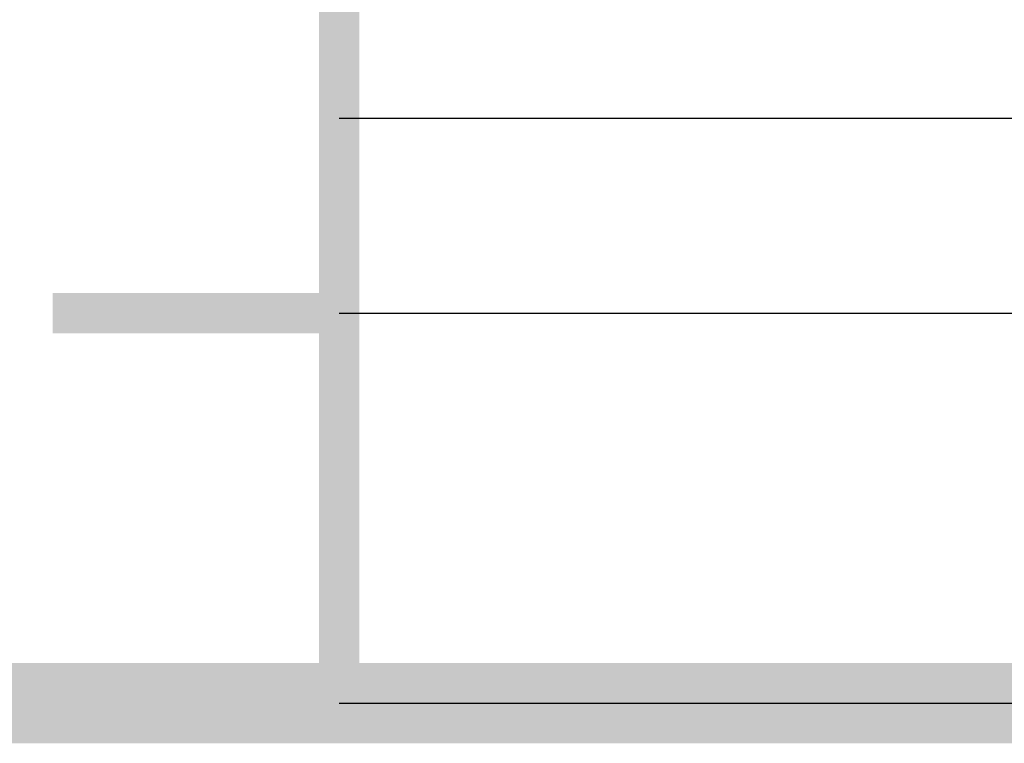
# Model space of a CAD drawing. Extents: x -2 to 113, y -136 to 16.
# Tile 56 of 256: x 59.26 to 61.78, y -125.74 to -123.89. Entities that reach past the tile are written whole.
import ezdxf

# ---------------------------------------------------------------- set-up
doc = ezdxf.new("R2010")
doc.units = 0
doc.header["$MEASUREMENT"] = 0
doc.linetypes.add('SOLID', pattern=[0])
doc.layers.get('0').update_dxf_attribs({"linetype": 'SOLID'})
for name, color, linetype in [('1', 7, 'SOLID'), ('10', 7, 'SOLID'), ('11', 7, 'SOLID'), ('12', 7, 'SOLID'), ('13', 7, 'SOLID'), ('14', 7, 'SOLID'), ('15', 7, 'SOLID'), ('16', 7, 'SOLID'), ('17', 7, 'SOLID'), ('18', 7, 'SOLID'), ('19', 7, 'SOLID'), ('2', 7, 'SOLID'), ('20', 7, 'SOLID'), ('21', 7, 'SOLID'), ('22', 7, 'SOLID'), ('23', 7, 'SOLID'), ('24', 7, 'SOLID'), ('25', 7, 'SOLID'), ('26', 7, 'SOLID'), ('27', 7, 'SOLID'), ('28', 7, 'SOLID'), ('29', 7, 'SOLID'), ('3', 7, 'SOLID'), ('30', 7, 'SOLID'), ('31', 7, 'SOLID'), ('32', 7, 'SOLID'), ('33', 7, 'SOLID'), ('34', 7, 'SOLID'), ('35', 7, 'SOLID'), ('36', 7, 'SOLID'), ('37', 7, 'SOLID'), ('38', 7, 'SOLID'), ('39', 7, 'SOLID'), ('4', 7, 'SOLID'), ('40', 7, 'SOLID'), ('41', 7, 'SOLID'), ('42', 7, 'SOLID'), ('43', 7, 'SOLID'), ('44', 7, 'SOLID'), ('45', 7, 'SOLID'), ('46', 7, 'SOLID'), ('47', 7, 'SOLID'), ('48', 7, 'SOLID'), ('49', 7, 'SOLID'), ('5', 7, 'SOLID'), ('50', 7, 'SOLID'), ('51', 7, 'SOLID'), ('52', 7, 'SOLID'), ('53', 7, 'SOLID'), ('54', 7, 'SOLID'), ('55', 7, 'SOLID'), ('56', 7, 'SOLID'), ('57', 7, 'SOLID'), ('58', 7, 'SOLID'), ('59', 7, 'SOLID'), ('6', 7, 'SOLID'), ('60', 7, 'SOLID'), ('61', 7, 'SOLID'), ('62', 7, 'SOLID'), ('63', 7, 'SOLID'), ('64', 7, 'SOLID'), ('65', 7, 'SOLID'), ('66', 7, 'SOLID'), ('67', 7, 'SOLID'), ('68', 7, 'SOLID'), ('7', 7, 'SOLID'), ('8', 7, 'SOLID'), ('9', 7, 'SOLID')]:
    doc.layers.add(name, color=color, linetype=linetype)

msp = doc.modelspace()

# ---------------------------------------------------------------- linework, layer by layer
at = {"color": 7, "linetype": 'SOLID'}
for points, const_width in [([(-0.2175, -125.6385), (111.5472, -125.6385), (111.5472, 10.2438), (-0.2175, 10.2438), (-0.2175, -125.6385)], 0.2059), ([(60.0766, -13.1385), (60.0766, -125.6385)], 0.1029), ([(60.0766, -124.6385), (59.3413, -124.6385)], 0.1029), ([(60.0766, -125.6385), (59.3413, -125.6385)], 0.1029)]:
    msp.add_lwpolyline(points, dxfattribs=dict(at, const_width=const_width))
at = {"layer": '1', "color": 7, "linetype": 'SOLID'}
for points, const_width in [([(-0.2175, -125.6385), (111.5472, -125.6385), (111.5472, 10.2438), (-0.2175, 10.2438), (-0.2175, -125.6385)], 0.2059), ([(60.0766, -13.1385), (60.0766, -125.6385)], 0.1029), ([(60.0766, -124.6385), (59.3413, -124.6385)], 0.1029), ([(60.0766, -125.6385), (59.3413, -125.6385)], 0.1029)]:
    msp.add_lwpolyline(points, dxfattribs=dict(at, const_width=const_width))
at = {"layer": '10', "color": 7, "linetype": 'SOLID'}
for points, const_width in [([(-0.2175, -125.6385), (111.5472, -125.6385), (111.5472, 10.2438), (-0.2175, 10.2438), (-0.2175, -125.6385)], 0.2059), ([(60.0766, -13.1385), (60.0766, -125.6385)], 0.1029), ([(60.0766, -124.6385), (59.3413, -124.6385)], 0.1029), ([(60.0766, -125.6385), (59.3413, -125.6385)], 0.1029)]:
    msp.add_lwpolyline(points, dxfattribs=dict(at, const_width=const_width))
msp.add_lwpolyline([(60.0766, -125.6385), (82.1354, -125.6385)], dxfattribs=at)
at = {"layer": '11', "color": 7, "linetype": 'SOLID'}
for points, const_width in [([(-0.2175, -125.6385), (111.5472, -125.6385), (111.5472, 10.2438), (-0.2175, 10.2438), (-0.2175, -125.6385)], 0.2059), ([(60.0766, -13.1385), (60.0766, -125.6385)], 0.1029), ([(60.0766, -124.6385), (59.3413, -124.6385)], 0.1029), ([(60.0766, -125.6385), (59.3413, -125.6385)], 0.1029)]:
    msp.add_lwpolyline(points, dxfattribs=dict(at, const_width=const_width))
at = {"layer": '12', "color": 7, "linetype": 'SOLID'}
for points, const_width in [([(-0.2175, -125.6385), (111.5472, -125.6385), (111.5472, 10.2438), (-0.2175, 10.2438), (-0.2175, -125.6385)], 0.2059), ([(60.0766, -13.1385), (60.0766, -125.6385)], 0.1029), ([(60.0766, -124.6385), (59.3413, -124.6385)], 0.1029), ([(60.0766, -125.6385), (59.3413, -125.6385)], 0.1029)]:
    msp.add_lwpolyline(points, dxfattribs=dict(at, const_width=const_width))
for points in [[(60.0766, -124.1385), (82.1354, -124.1385)], [(60.0766, -125.6385), (82.1354, -125.6385)]]:
    msp.add_lwpolyline(points, dxfattribs=at)
at = {"layer": '13', "color": 7, "linetype": 'SOLID'}
for points, const_width in [([(-0.2175, -125.6385), (111.5472, -125.6385), (111.5472, 10.2438), (-0.2175, 10.2438), (-0.2175, -125.6385)], 0.2059), ([(60.0766, -13.1385), (60.0766, -125.6385)], 0.1029), ([(60.0766, -124.6385), (59.3413, -124.6385)], 0.1029), ([(60.0766, -125.6385), (59.3413, -125.6385)], 0.1029)]:
    msp.add_lwpolyline(points, dxfattribs=dict(at, const_width=const_width))
at = {"layer": '14', "color": 7, "linetype": 'SOLID'}
for points, const_width in [([(-0.2175, -125.6385), (111.5472, -125.6385), (111.5472, 10.2438), (-0.2175, 10.2438), (-0.2175, -125.6385)], 0.2059), ([(60.0766, -13.1385), (60.0766, -125.6385)], 0.1029), ([(60.0766, -124.6385), (59.3413, -124.6385)], 0.1029), ([(60.0766, -125.6385), (59.3413, -125.6385)], 0.1029)]:
    msp.add_lwpolyline(points, dxfattribs=dict(at, const_width=const_width))
for points in [[(60.0766, -124.1385), (82.1354, -124.1385)], [(60.0766, -125.6385), (82.1354, -125.6385)]]:
    msp.add_lwpolyline(points, dxfattribs=at)
at = {"layer": '15', "color": 7, "linetype": 'SOLID'}
for points, const_width in [([(-0.2175, -125.6385), (111.5472, -125.6385), (111.5472, 10.2438), (-0.2175, 10.2438), (-0.2175, -125.6385)], 0.2059), ([(60.0766, -13.1385), (60.0766, -125.6385)], 0.1029), ([(60.0766, -124.6385), (59.3413, -124.6385)], 0.1029), ([(60.0766, -125.6385), (59.3413, -125.6385)], 0.1029)]:
    msp.add_lwpolyline(points, dxfattribs=dict(at, const_width=const_width))
at = {"layer": '16', "color": 7, "linetype": 'SOLID'}
for points, const_width in [([(-0.2175, -125.6385), (111.5472, -125.6385), (111.5472, 10.2438), (-0.2175, 10.2438), (-0.2175, -125.6385)], 0.2059), ([(60.0766, -13.1385), (60.0766, -125.6385)], 0.1029), ([(60.0766, -124.6385), (59.3413, -124.6385)], 0.1029), ([(60.0766, -125.6385), (59.3413, -125.6385)], 0.1029)]:
    msp.add_lwpolyline(points, dxfattribs=dict(at, const_width=const_width))
msp.add_lwpolyline([(60.0766, -124.1385), (82.1354, -124.1385)], dxfattribs=at)
at = {"layer": '17', "color": 7, "linetype": 'SOLID'}
for points, const_width in [([(-0.2175, -125.6385), (111.5472, -125.6385), (111.5472, 10.2438), (-0.2175, 10.2438), (-0.2175, -125.6385)], 0.2059), ([(60.0766, -13.1385), (60.0766, -125.6385)], 0.1029), ([(60.0766, -124.6385), (59.3413, -124.6385)], 0.1029), ([(60.0766, -125.6385), (59.3413, -125.6385)], 0.1029)]:
    msp.add_lwpolyline(points, dxfattribs=dict(at, const_width=const_width))
at = {"layer": '18', "color": 7, "linetype": 'SOLID'}
for points, const_width in [([(-0.2175, -125.6385), (111.5472, -125.6385), (111.5472, 10.2438), (-0.2175, 10.2438), (-0.2175, -125.6385)], 0.2059), ([(60.0766, -13.1385), (60.0766, -125.6385)], 0.1029), ([(60.0766, -124.6385), (59.3413, -124.6385)], 0.1029), ([(60.0766, -125.6385), (59.3413, -125.6385)], 0.1029)]:
    msp.add_lwpolyline(points, dxfattribs=dict(at, const_width=const_width))
msp.add_lwpolyline([(60.0766, -125.6385), (82.1354, -125.6385)], dxfattribs=at)
at = {"layer": '19', "color": 7, "linetype": 'SOLID'}
for points, const_width in [([(-0.2175, -125.6385), (111.5472, -125.6385), (111.5472, 10.2438), (-0.2175, 10.2438), (-0.2175, -125.6385)], 0.2059), ([(60.0766, -13.1385), (60.0766, -125.6385)], 0.1029), ([(60.0766, -124.6385), (59.3413, -124.6385)], 0.1029), ([(60.0766, -125.6385), (59.3413, -125.6385)], 0.1029)]:
    msp.add_lwpolyline(points, dxfattribs=dict(at, const_width=const_width))
at = {"layer": '2', "color": 7, "linetype": 'SOLID'}
for points, const_width in [([(-0.2175, -125.6385), (111.5472, -125.6385), (111.5472, 10.2438), (-0.2175, 10.2438), (-0.2175, -125.6385)], 0.2059), ([(60.0766, -13.1385), (60.0766, -125.6385)], 0.1029), ([(60.0766, -124.6385), (59.3413, -124.6385)], 0.1029), ([(60.0766, -125.6385), (59.3413, -125.6385)], 0.1029)]:
    msp.add_lwpolyline(points, dxfattribs=dict(at, const_width=const_width))
for points in [[(60.0766, -124.1385), (82.1354, -124.1385)], [(60.0766, -125.6385), (82.1354, -125.6385)]]:
    msp.add_lwpolyline(points, dxfattribs=at)
at = {"layer": '20', "color": 7, "linetype": 'SOLID'}
for points, const_width in [([(-0.2175, -125.6385), (111.5472, -125.6385), (111.5472, 10.2438), (-0.2175, 10.2438), (-0.2175, -125.6385)], 0.2059), ([(60.0766, -13.1385), (60.0766, -125.6385)], 0.1029), ([(60.0766, -124.6385), (59.3413, -124.6385)], 0.1029), ([(60.0766, -125.6385), (59.3413, -125.6385)], 0.1029)]:
    msp.add_lwpolyline(points, dxfattribs=dict(at, const_width=const_width))
for points in [[(60.0766, -124.1385), (82.1354, -124.1385)], [(60.0766, -125.6385), (82.1354, -125.6385)]]:
    msp.add_lwpolyline(points, dxfattribs=at)
at = {"layer": '21', "color": 7, "linetype": 'SOLID'}
for points, const_width in [([(-0.2175, -125.6385), (111.5472, -125.6385), (111.5472, 10.2438), (-0.2175, 10.2438), (-0.2175, -125.6385)], 0.2059), ([(60.0766, -13.1385), (60.0766, -125.6385)], 0.1029), ([(60.0766, -124.6385), (59.3413, -124.6385)], 0.1029), ([(60.0766, -125.6385), (59.3413, -125.6385)], 0.1029)]:
    msp.add_lwpolyline(points, dxfattribs=dict(at, const_width=const_width))
at = {"layer": '22', "color": 7, "linetype": 'SOLID'}
for points, const_width in [([(-0.2175, -125.6385), (111.5472, -125.6385), (111.5472, 10.2438), (-0.2175, 10.2438), (-0.2175, -125.6385)], 0.2059), ([(60.0766, -13.1385), (60.0766, -125.6385)], 0.1029), ([(60.0766, -124.6385), (59.3413, -124.6385)], 0.1029), ([(60.0766, -125.6385), (59.3413, -125.6385)], 0.1029)]:
    msp.add_lwpolyline(points, dxfattribs=dict(at, const_width=const_width))
msp.add_lwpolyline([(60.0766, -125.6385), (82.1354, -125.6385)], dxfattribs=at)
at = {"layer": '23', "color": 7, "linetype": 'SOLID'}
for points, const_width in [([(-0.2175, -125.6385), (111.5472, -125.6385), (111.5472, 10.2438), (-0.2175, 10.2438), (-0.2175, -125.6385)], 0.2059), ([(60.0766, -13.1385), (60.0766, -125.6385)], 0.1029), ([(60.0766, -124.6385), (59.3413, -124.6385)], 0.1029), ([(60.0766, -125.6385), (59.3413, -125.6385)], 0.1029)]:
    msp.add_lwpolyline(points, dxfattribs=dict(at, const_width=const_width))
at = {"layer": '24', "color": 7, "linetype": 'SOLID'}
for points, const_width in [([(-0.2175, -125.6385), (111.5472, -125.6385), (111.5472, 10.2438), (-0.2175, 10.2438), (-0.2175, -125.6385)], 0.2059), ([(60.0766, -13.1385), (60.0766, -125.6385)], 0.1029), ([(60.0766, -124.6385), (59.3413, -124.6385)], 0.1029), ([(60.0766, -125.6385), (59.3413, -125.6385)], 0.1029)]:
    msp.add_lwpolyline(points, dxfattribs=dict(at, const_width=const_width))
msp.add_lwpolyline([(60.0766, -125.6385), (82.1354, -125.6385)], dxfattribs=at)
at = {"layer": '25', "color": 7, "linetype": 'SOLID'}
for points, const_width in [([(-0.2175, -125.6385), (111.5472, -125.6385), (111.5472, 10.2438), (-0.2175, 10.2438), (-0.2175, -125.6385)], 0.2059), ([(60.0766, -13.1385), (60.0766, -125.6385)], 0.1029), ([(60.0766, -124.6385), (59.3413, -124.6385)], 0.1029), ([(60.0766, -125.6385), (59.3413, -125.6385)], 0.1029)]:
    msp.add_lwpolyline(points, dxfattribs=dict(at, const_width=const_width))
at = {"layer": '26', "color": 7, "linetype": 'SOLID'}
for points, const_width in [([(-0.2175, -125.6385), (111.5472, -125.6385), (111.5472, 10.2438), (-0.2175, 10.2438), (-0.2175, -125.6385)], 0.2059), ([(60.0766, -13.1385), (60.0766, -125.6385)], 0.1029), ([(60.0766, -124.6385), (59.3413, -124.6385)], 0.1029), ([(60.0766, -125.6385), (59.3413, -125.6385)], 0.1029)]:
    msp.add_lwpolyline(points, dxfattribs=dict(at, const_width=const_width))
at = {"layer": '27', "color": 7, "linetype": 'SOLID'}
for points, const_width in [([(-0.2175, -125.6385), (111.5472, -125.6385), (111.5472, 10.2438), (-0.2175, 10.2438), (-0.2175, -125.6385)], 0.2059), ([(60.0766, -13.1385), (60.0766, -125.6385)], 0.1029), ([(60.0766, -124.6385), (59.3413, -124.6385)], 0.1029), ([(60.0766, -125.6385), (59.3413, -125.6385)], 0.1029)]:
    msp.add_lwpolyline(points, dxfattribs=dict(at, const_width=const_width))
msp.add_lwpolyline([(60.0766, -124.6385), (82.1354, -124.6385)], dxfattribs=at)
at = {"layer": '28', "color": 7, "linetype": 'SOLID'}
for points, const_width in [([(-0.2175, -125.6385), (111.5472, -125.6385), (111.5472, 10.2438), (-0.2175, 10.2438), (-0.2175, -125.6385)], 0.2059), ([(60.0766, -13.1385), (60.0766, -125.6385)], 0.1029), ([(60.0766, -124.6385), (59.3413, -124.6385)], 0.1029), ([(60.0766, -125.6385), (59.3413, -125.6385)], 0.1029)]:
    msp.add_lwpolyline(points, dxfattribs=dict(at, const_width=const_width))
at = {"layer": '29', "color": 7, "linetype": 'SOLID'}
for points, const_width in [([(-0.2175, -125.6385), (111.5472, -125.6385), (111.5472, 10.2438), (-0.2175, 10.2438), (-0.2175, -125.6385)], 0.2059), ([(60.0766, -13.1385), (60.0766, -125.6385)], 0.1029), ([(60.0766, -124.6385), (59.3413, -124.6385)], 0.1029), ([(60.0766, -125.6385), (59.3413, -125.6385)], 0.1029)]:
    msp.add_lwpolyline(points, dxfattribs=dict(at, const_width=const_width))
at = {"layer": '3', "color": 7, "linetype": 'SOLID'}
for points, const_width in [([(-0.2175, -125.6385), (111.5472, -125.6385), (111.5472, 10.2438), (-0.2175, 10.2438), (-0.2175, -125.6385)], 0.2059), ([(60.0766, -13.1385), (60.0766, -125.6385)], 0.1029), ([(60.0766, -124.6385), (59.3413, -124.6385)], 0.1029), ([(60.0766, -125.6385), (59.3413, -125.6385)], 0.1029)]:
    msp.add_lwpolyline(points, dxfattribs=dict(at, const_width=const_width))
at = {"layer": '30', "color": 7, "linetype": 'SOLID'}
for points, const_width in [([(-0.2175, -125.6385), (111.5472, -125.6385), (111.5472, 10.2438), (-0.2175, 10.2438), (-0.2175, -125.6385)], 0.2059), ([(60.0766, -13.1385), (60.0766, -125.6385)], 0.1029), ([(60.0766, -124.6385), (59.3413, -124.6385)], 0.1029), ([(60.0766, -125.6385), (59.3413, -125.6385)], 0.1029)]:
    msp.add_lwpolyline(points, dxfattribs=dict(at, const_width=const_width))
msp.add_lwpolyline([(60.0766, -125.6385), (82.1354, -125.6385)], dxfattribs=at)
at = {"layer": '31', "color": 7, "linetype": 'SOLID'}
for points, const_width in [([(-0.2175, -125.6385), (111.5472, -125.6385), (111.5472, 10.2438), (-0.2175, 10.2438), (-0.2175, -125.6385)], 0.2059), ([(60.0766, -13.1385), (60.0766, -125.6385)], 0.1029), ([(60.0766, -124.6385), (59.3413, -124.6385)], 0.1029), ([(60.0766, -125.6385), (59.3413, -125.6385)], 0.1029)]:
    msp.add_lwpolyline(points, dxfattribs=dict(at, const_width=const_width))
at = {"layer": '32', "color": 7, "linetype": 'SOLID'}
for points, const_width in [([(-0.2175, -125.6385), (111.5472, -125.6385), (111.5472, 10.2438), (-0.2175, 10.2438), (-0.2175, -125.6385)], 0.2059), ([(60.0766, -13.1385), (60.0766, -125.6385)], 0.1029), ([(60.0766, -124.6385), (59.3413, -124.6385)], 0.1029), ([(60.0766, -125.6385), (59.3413, -125.6385)], 0.1029)]:
    msp.add_lwpolyline(points, dxfattribs=dict(at, const_width=const_width))
at = {"layer": '33', "color": 7, "linetype": 'SOLID'}
for points, const_width in [([(-0.2175, -125.6385), (111.5472, -125.6385), (111.5472, 10.2438), (-0.2175, 10.2438), (-0.2175, -125.6385)], 0.2059), ([(60.0766, -13.1385), (60.0766, -125.6385)], 0.1029), ([(60.0766, -124.6385), (59.3413, -124.6385)], 0.1029), ([(60.0766, -125.6385), (59.3413, -125.6385)], 0.1029)]:
    msp.add_lwpolyline(points, dxfattribs=dict(at, const_width=const_width))
at = {"layer": '34', "color": 7, "linetype": 'SOLID'}
for points, const_width in [([(-0.2175, -125.6385), (111.5472, -125.6385), (111.5472, 10.2438), (-0.2175, 10.2438), (-0.2175, -125.6385)], 0.2059), ([(60.0766, -13.1385), (60.0766, -125.6385)], 0.1029), ([(60.0766, -124.6385), (59.3413, -124.6385)], 0.1029), ([(60.0766, -125.6385), (59.3413, -125.6385)], 0.1029)]:
    msp.add_lwpolyline(points, dxfattribs=dict(at, const_width=const_width))
at = {"layer": '35', "color": 7, "linetype": 'SOLID'}
for points, const_width in [([(-0.2175, -125.6385), (111.5472, -125.6385), (111.5472, 10.2438), (-0.2175, 10.2438), (-0.2175, -125.6385)], 0.2059), ([(60.0766, -13.1385), (60.0766, -125.6385)], 0.1029), ([(60.0766, -124.6385), (59.3413, -124.6385)], 0.1029), ([(60.0766, -125.6385), (59.3413, -125.6385)], 0.1029)]:
    msp.add_lwpolyline(points, dxfattribs=dict(at, const_width=const_width))
at = {"layer": '36', "color": 7, "linetype": 'SOLID'}
for points, const_width in [([(-0.2175, -125.6385), (111.5472, -125.6385), (111.5472, 10.2438), (-0.2175, 10.2438), (-0.2175, -125.6385)], 0.2059), ([(60.0766, -13.1385), (60.0766, -125.6385)], 0.1029), ([(60.0766, -124.6385), (59.3413, -124.6385)], 0.1029), ([(60.0766, -125.6385), (59.3413, -125.6385)], 0.1029)]:
    msp.add_lwpolyline(points, dxfattribs=dict(at, const_width=const_width))
at = {"layer": '37', "color": 7, "linetype": 'SOLID'}
for points, const_width in [([(-0.2175, -125.6385), (111.5472, -125.6385), (111.5472, 10.2438), (-0.2175, 10.2438), (-0.2175, -125.6385)], 0.2059), ([(60.0766, -13.1385), (60.0766, -125.6385)], 0.1029), ([(60.0766, -124.6385), (59.3413, -124.6385)], 0.1029), ([(60.0766, -125.6385), (59.3413, -125.6385)], 0.1029)]:
    msp.add_lwpolyline(points, dxfattribs=dict(at, const_width=const_width))
at = {"layer": '38', "color": 7, "linetype": 'SOLID'}
for points, const_width in [([(-0.2175, -125.6385), (111.5472, -125.6385), (111.5472, 10.2438), (-0.2175, 10.2438), (-0.2175, -125.6385)], 0.2059), ([(60.0766, -13.1385), (60.0766, -125.6385)], 0.1029), ([(60.0766, -124.6385), (59.3413, -124.6385)], 0.1029), ([(60.0766, -125.6385), (59.3413, -125.6385)], 0.1029)]:
    msp.add_lwpolyline(points, dxfattribs=dict(at, const_width=const_width))
at = {"layer": '39', "color": 7, "linetype": 'SOLID'}
for points, const_width in [([(-0.2175, -125.6385), (111.5472, -125.6385), (111.5472, 10.2438), (-0.2175, 10.2438), (-0.2175, -125.6385)], 0.2059), ([(60.0766, -13.1385), (60.0766, -125.6385)], 0.1029), ([(60.0766, -124.6385), (59.3413, -124.6385)], 0.1029), ([(60.0766, -125.6385), (59.3413, -125.6385)], 0.1029)]:
    msp.add_lwpolyline(points, dxfattribs=dict(at, const_width=const_width))
msp.add_lwpolyline([(60.0766, -125.6385), (82.1354, -125.6385)], dxfattribs=at)
at = {"layer": '4', "color": 7, "linetype": 'SOLID'}
for points, const_width in [([(-0.2175, -125.6385), (111.5472, -125.6385), (111.5472, 10.2438), (-0.2175, 10.2438), (-0.2175, -125.6385)], 0.2059), ([(60.0766, -13.1385), (60.0766, -125.6385)], 0.1029), ([(60.0766, -124.6385), (59.3413, -124.6385)], 0.1029), ([(60.0766, -125.6385), (59.3413, -125.6385)], 0.1029)]:
    msp.add_lwpolyline(points, dxfattribs=dict(at, const_width=const_width))
for points in [[(60.0766, -124.1385), (82.1354, -124.1385)], [(60.0766, -125.6385), (82.1354, -125.6385)]]:
    msp.add_lwpolyline(points, dxfattribs=at)
at = {"layer": '40', "color": 7, "linetype": 'SOLID'}
for points, const_width in [([(-0.2175, -125.6385), (111.5472, -125.6385), (111.5472, 10.2438), (-0.2175, 10.2438), (-0.2175, -125.6385)], 0.2059), ([(60.0766, -13.1385), (60.0766, -125.6385)], 0.1029), ([(60.0766, -124.6385), (59.3413, -124.6385)], 0.1029), ([(60.0766, -125.6385), (59.3413, -125.6385)], 0.1029)]:
    msp.add_lwpolyline(points, dxfattribs=dict(at, const_width=const_width))
at = {"layer": '41', "color": 7, "linetype": 'SOLID'}
for points, const_width in [([(-0.2175, -125.6385), (111.5472, -125.6385), (111.5472, 10.2438), (-0.2175, 10.2438), (-0.2175, -125.6385)], 0.2059), ([(60.0766, -13.1385), (60.0766, -125.6385)], 0.1029), ([(60.0766, -124.6385), (59.3413, -124.6385)], 0.1029), ([(60.0766, -125.6385), (59.3413, -125.6385)], 0.1029)]:
    msp.add_lwpolyline(points, dxfattribs=dict(at, const_width=const_width))
msp.add_lwpolyline([(60.0766, -125.6385), (82.1354, -125.6385)], dxfattribs=at)
at = {"layer": '42', "color": 7, "linetype": 'SOLID'}
for points, const_width in [([(-0.2175, -125.6385), (111.5472, -125.6385), (111.5472, 10.2438), (-0.2175, 10.2438), (-0.2175, -125.6385)], 0.2059), ([(60.0766, -13.1385), (60.0766, -125.6385)], 0.1029), ([(60.0766, -124.6385), (59.3413, -124.6385)], 0.1029), ([(60.0766, -125.6385), (59.3413, -125.6385)], 0.1029)]:
    msp.add_lwpolyline(points, dxfattribs=dict(at, const_width=const_width))
at = {"layer": '43', "color": 7, "linetype": 'SOLID'}
for points, const_width in [([(-0.2175, -125.6385), (111.5472, -125.6385), (111.5472, 10.2438), (-0.2175, 10.2438), (-0.2175, -125.6385)], 0.2059), ([(60.0766, -13.1385), (60.0766, -125.6385)], 0.1029), ([(60.0766, -124.6385), (59.3413, -124.6385)], 0.1029), ([(60.0766, -125.6385), (59.3413, -125.6385)], 0.1029)]:
    msp.add_lwpolyline(points, dxfattribs=dict(at, const_width=const_width))
msp.add_lwpolyline([(60.0766, -125.6385), (82.1354, -125.6385)], dxfattribs=at)
at = {"layer": '44', "color": 7, "linetype": 'SOLID'}
for points, const_width in [([(-0.2175, -125.6385), (111.5472, -125.6385), (111.5472, 10.2438), (-0.2175, 10.2438), (-0.2175, -125.6385)], 0.2059), ([(60.0766, -13.1385), (60.0766, -125.6385)], 0.1029), ([(60.0766, -124.6385), (59.3413, -124.6385)], 0.1029), ([(60.0766, -125.6385), (59.3413, -125.6385)], 0.1029)]:
    msp.add_lwpolyline(points, dxfattribs=dict(at, const_width=const_width))
at = {"layer": '45', "color": 7, "linetype": 'SOLID'}
for points, const_width in [([(-0.2175, -125.6385), (111.5472, -125.6385), (111.5472, 10.2438), (-0.2175, 10.2438), (-0.2175, -125.6385)], 0.2059), ([(60.0766, -13.1385), (60.0766, -125.6385)], 0.1029), ([(60.0766, -124.6385), (59.3413, -124.6385)], 0.1029), ([(60.0766, -125.6385), (59.3413, -125.6385)], 0.1029)]:
    msp.add_lwpolyline(points, dxfattribs=dict(at, const_width=const_width))
at = {"layer": '46', "color": 7, "linetype": 'SOLID'}
for points, const_width in [([(-0.2175, -125.6385), (111.5472, -125.6385), (111.5472, 10.2438), (-0.2175, 10.2438), (-0.2175, -125.6385)], 0.2059), ([(60.0766, -13.1385), (60.0766, -125.6385)], 0.1029), ([(60.0766, -124.6385), (59.3413, -124.6385)], 0.1029), ([(60.0766, -125.6385), (59.3413, -125.6385)], 0.1029)]:
    msp.add_lwpolyline(points, dxfattribs=dict(at, const_width=const_width))
at = {"layer": '47', "color": 7, "linetype": 'SOLID'}
for points, const_width in [([(-0.2175, -125.6385), (111.5472, -125.6385), (111.5472, 10.2438), (-0.2175, 10.2438), (-0.2175, -125.6385)], 0.2059), ([(60.0766, -13.1385), (60.0766, -125.6385)], 0.1029), ([(60.0766, -124.6385), (59.3413, -124.6385)], 0.1029), ([(60.0766, -125.6385), (59.3413, -125.6385)], 0.1029)]:
    msp.add_lwpolyline(points, dxfattribs=dict(at, const_width=const_width))
at = {"layer": '48', "color": 7, "linetype": 'SOLID'}
for points, const_width in [([(-0.2175, -125.6385), (111.5472, -125.6385), (111.5472, 10.2438), (-0.2175, 10.2438), (-0.2175, -125.6385)], 0.2059), ([(60.0766, -13.1385), (60.0766, -125.6385)], 0.1029), ([(60.0766, -124.6385), (59.3413, -124.6385)], 0.1029), ([(60.0766, -125.6385), (59.3413, -125.6385)], 0.1029)]:
    msp.add_lwpolyline(points, dxfattribs=dict(at, const_width=const_width))
at = {"layer": '49', "color": 7, "linetype": 'SOLID'}
for points, const_width in [([(-0.2175, -125.6385), (111.5472, -125.6385), (111.5472, 10.2438), (-0.2175, 10.2438), (-0.2175, -125.6385)], 0.2059), ([(60.0766, -13.1385), (60.0766, -125.6385)], 0.1029), ([(60.0766, -124.6385), (59.3413, -124.6385)], 0.1029), ([(60.0766, -125.6385), (59.3413, -125.6385)], 0.1029)]:
    msp.add_lwpolyline(points, dxfattribs=dict(at, const_width=const_width))
at = {"layer": '5', "color": 7, "linetype": 'SOLID'}
for points, const_width in [([(-0.2175, -125.6385), (111.5472, -125.6385), (111.5472, 10.2438), (-0.2175, 10.2438), (-0.2175, -125.6385)], 0.2059), ([(60.0766, -13.1385), (60.0766, -125.6385)], 0.1029), ([(60.0766, -124.6385), (59.3413, -124.6385)], 0.1029), ([(60.0766, -125.6385), (59.3413, -125.6385)], 0.1029)]:
    msp.add_lwpolyline(points, dxfattribs=dict(at, const_width=const_width))
at = {"layer": '50', "color": 7, "linetype": 'SOLID'}
for points, const_width in [([(-0.2175, -125.6385), (111.5472, -125.6385), (111.5472, 10.2438), (-0.2175, 10.2438), (-0.2175, -125.6385)], 0.2059), ([(60.0766, -13.1385), (60.0766, -125.6385)], 0.1029), ([(60.0766, -124.6385), (59.3413, -124.6385)], 0.1029), ([(60.0766, -125.6385), (59.3413, -125.6385)], 0.1029)]:
    msp.add_lwpolyline(points, dxfattribs=dict(at, const_width=const_width))
for points in [[(60.0766, -124.1385), (82.1354, -124.1385)], [(60.0766, -125.6385), (82.1354, -125.6385)]]:
    msp.add_lwpolyline(points, dxfattribs=at)
at = {"layer": '51', "color": 7, "linetype": 'SOLID'}
for points, const_width in [([(-0.2175, -125.6385), (111.5472, -125.6385), (111.5472, 10.2438), (-0.2175, 10.2438), (-0.2175, -125.6385)], 0.2059), ([(60.0766, -13.1385), (60.0766, -125.6385)], 0.1029), ([(60.0766, -124.6385), (59.3413, -124.6385)], 0.1029), ([(60.0766, -125.6385), (59.3413, -125.6385)], 0.1029)]:
    msp.add_lwpolyline(points, dxfattribs=dict(at, const_width=const_width))
at = {"layer": '52', "color": 7, "linetype": 'SOLID'}
for points, const_width in [([(-0.2175, -125.6385), (111.5472, -125.6385), (111.5472, 10.2438), (-0.2175, 10.2438), (-0.2175, -125.6385)], 0.2059), ([(60.0766, -13.1385), (60.0766, -125.6385)], 0.1029), ([(60.0766, -124.6385), (59.3413, -124.6385)], 0.1029), ([(60.0766, -125.6385), (59.3413, -125.6385)], 0.1029)]:
    msp.add_lwpolyline(points, dxfattribs=dict(at, const_width=const_width))
msp.add_lwpolyline([(60.0766, -125.6385), (82.1354, -125.6385)], dxfattribs=at)
at = {"layer": '53', "color": 7, "linetype": 'SOLID'}
for points, const_width in [([(-0.2175, -125.6385), (111.5472, -125.6385), (111.5472, 10.2438), (-0.2175, 10.2438), (-0.2175, -125.6385)], 0.2059), ([(60.0766, -13.1385), (60.0766, -125.6385)], 0.1029), ([(60.0766, -124.6385), (59.3413, -124.6385)], 0.1029), ([(60.0766, -125.6385), (59.3413, -125.6385)], 0.1029)]:
    msp.add_lwpolyline(points, dxfattribs=dict(at, const_width=const_width))
at = {"layer": '54', "color": 7, "linetype": 'SOLID'}
for points, const_width in [([(-0.2175, -125.6385), (111.5472, -125.6385), (111.5472, 10.2438), (-0.2175, 10.2438), (-0.2175, -125.6385)], 0.2059), ([(60.0766, -13.1385), (60.0766, -125.6385)], 0.1029), ([(60.0766, -124.6385), (59.3413, -124.6385)], 0.1029), ([(60.0766, -125.6385), (59.3413, -125.6385)], 0.1029)]:
    msp.add_lwpolyline(points, dxfattribs=dict(at, const_width=const_width))
for points in [[(60.0766, -124.1385), (82.1354, -124.1385)], [(60.0766, -125.6385), (82.1354, -125.6385)]]:
    msp.add_lwpolyline(points, dxfattribs=at)
at = {"layer": '55', "color": 7, "linetype": 'SOLID'}
for points, const_width in [([(-0.2175, -125.6385), (111.5472, -125.6385), (111.5472, 10.2438), (-0.2175, 10.2438), (-0.2175, -125.6385)], 0.2059), ([(60.0766, -13.1385), (60.0766, -125.6385)], 0.1029), ([(60.0766, -124.6385), (59.3413, -124.6385)], 0.1029), ([(60.0766, -125.6385), (59.3413, -125.6385)], 0.1029)]:
    msp.add_lwpolyline(points, dxfattribs=dict(at, const_width=const_width))
at = {"layer": '56', "color": 7, "linetype": 'SOLID'}
for points, const_width in [([(-0.2175, -125.6385), (111.5472, -125.6385), (111.5472, 10.2438), (-0.2175, 10.2438), (-0.2175, -125.6385)], 0.2059), ([(60.0766, -13.1385), (60.0766, -125.6385)], 0.1029), ([(60.0766, -124.6385), (59.3413, -124.6385)], 0.1029), ([(60.0766, -125.6385), (59.3413, -125.6385)], 0.1029)]:
    msp.add_lwpolyline(points, dxfattribs=dict(at, const_width=const_width))
at = {"layer": '57', "color": 7, "linetype": 'SOLID'}
for points, const_width in [([(-0.2175, -125.6385), (111.5472, -125.6385), (111.5472, 10.2438), (-0.2175, 10.2438), (-0.2175, -125.6385)], 0.2059), ([(60.0766, -13.1385), (60.0766, -125.6385)], 0.1029), ([(60.0766, -124.6385), (59.3413, -124.6385)], 0.1029), ([(60.0766, -125.6385), (59.3413, -125.6385)], 0.1029)]:
    msp.add_lwpolyline(points, dxfattribs=dict(at, const_width=const_width))
msp.add_lwpolyline([(60.0766, -125.6385), (82.1354, -125.6385)], dxfattribs=at)
at = {"layer": '58', "color": 7, "linetype": 'SOLID'}
for points, const_width in [([(-0.2175, -125.6385), (111.5472, -125.6385), (111.5472, 10.2438), (-0.2175, 10.2438), (-0.2175, -125.6385)], 0.2059), ([(60.0766, -13.1385), (60.0766, -125.6385)], 0.1029), ([(60.0766, -124.6385), (59.3413, -124.6385)], 0.1029), ([(60.0766, -125.6385), (59.3413, -125.6385)], 0.1029)]:
    msp.add_lwpolyline(points, dxfattribs=dict(at, const_width=const_width))
at = {"layer": '59', "color": 7, "linetype": 'SOLID'}
for points, const_width in [([(-0.2175, -125.6385), (111.5472, -125.6385), (111.5472, 10.2438), (-0.2175, 10.2438), (-0.2175, -125.6385)], 0.2059), ([(60.0766, -13.1385), (60.0766, -125.6385)], 0.1029), ([(60.0766, -124.6385), (59.3413, -124.6385)], 0.1029), ([(60.0766, -125.6385), (59.3413, -125.6385)], 0.1029)]:
    msp.add_lwpolyline(points, dxfattribs=dict(at, const_width=const_width))
msp.add_lwpolyline([(60.0766, -125.6385), (82.1354, -125.6385)], dxfattribs=at)
at = {"layer": '6', "color": 7, "linetype": 'SOLID'}
for points, const_width in [([(-0.2175, -125.6385), (111.5472, -125.6385), (111.5472, 10.2438), (-0.2175, 10.2438), (-0.2175, -125.6385)], 0.2059), ([(60.0766, -13.1385), (60.0766, -125.6385)], 0.1029), ([(60.0766, -124.6385), (59.3413, -124.6385)], 0.1029), ([(60.0766, -125.6385), (59.3413, -125.6385)], 0.1029)]:
    msp.add_lwpolyline(points, dxfattribs=dict(at, const_width=const_width))
msp.add_lwpolyline([(60.0766, -125.6385), (82.1354, -125.6385)], dxfattribs=at)
at = {"layer": '60', "color": 7, "linetype": 'SOLID'}
for points, const_width in [([(-0.2175, -125.6385), (111.5472, -125.6385), (111.5472, 10.2438), (-0.2175, 10.2438), (-0.2175, -125.6385)], 0.2059), ([(60.0766, -13.1385), (60.0766, -125.6385)], 0.1029), ([(60.0766, -124.6385), (59.3413, -124.6385)], 0.1029), ([(60.0766, -125.6385), (59.3413, -125.6385)], 0.1029)]:
    msp.add_lwpolyline(points, dxfattribs=dict(at, const_width=const_width))
at = {"layer": '61', "color": 7, "linetype": 'SOLID'}
for points, const_width in [([(-0.2175, -125.6385), (111.5472, -125.6385), (111.5472, 10.2438), (-0.2175, 10.2438), (-0.2175, -125.6385)], 0.2059), ([(60.0766, -13.1385), (60.0766, -125.6385)], 0.1029), ([(60.0766, -124.6385), (59.3413, -124.6385)], 0.1029), ([(60.0766, -125.6385), (59.3413, -125.6385)], 0.1029)]:
    msp.add_lwpolyline(points, dxfattribs=dict(at, const_width=const_width))
msp.add_lwpolyline([(60.0766, -125.6385), (82.1354, -125.6385)], dxfattribs=at)
at = {"layer": '62', "color": 7, "linetype": 'SOLID'}
for points, const_width in [([(-0.2175, -125.6385), (111.5472, -125.6385), (111.5472, 10.2438), (-0.2175, 10.2438), (-0.2175, -125.6385)], 0.2059), ([(60.0766, -13.1385), (60.0766, -125.6385)], 0.1029), ([(60.0766, -124.6385), (59.3413, -124.6385)], 0.1029), ([(60.0766, -125.6385), (59.3413, -125.6385)], 0.1029)]:
    msp.add_lwpolyline(points, dxfattribs=dict(at, const_width=const_width))
at = {"layer": '63', "color": 7, "linetype": 'SOLID'}
for points, const_width in [([(-0.2175, -125.6385), (111.5472, -125.6385), (111.5472, 10.2438), (-0.2175, 10.2438), (-0.2175, -125.6385)], 0.2059), ([(60.0766, -13.1385), (60.0766, -125.6385)], 0.1029), ([(60.0766, -124.6385), (59.3413, -124.6385)], 0.1029), ([(60.0766, -125.6385), (59.3413, -125.6385)], 0.1029)]:
    msp.add_lwpolyline(points, dxfattribs=dict(at, const_width=const_width))
msp.add_lwpolyline([(60.0766, -125.6385), (82.1354, -125.6385)], dxfattribs=at)
at = {"layer": '64', "color": 7, "linetype": 'SOLID'}
for points, const_width in [([(-0.2175, -125.6385), (111.5472, -125.6385), (111.5472, 10.2438), (-0.2175, 10.2438), (-0.2175, -125.6385)], 0.2059), ([(60.0766, -13.1385), (60.0766, -125.6385)], 0.1029), ([(60.0766, -124.6385), (59.3413, -124.6385)], 0.1029), ([(60.0766, -125.6385), (59.3413, -125.6385)], 0.1029)]:
    msp.add_lwpolyline(points, dxfattribs=dict(at, const_width=const_width))
at = {"layer": '65', "color": 7, "linetype": 'SOLID'}
for points, const_width in [([(-0.2175, -125.6385), (111.5472, -125.6385), (111.5472, 10.2438), (-0.2175, 10.2438), (-0.2175, -125.6385)], 0.2059), ([(60.0766, -13.1385), (60.0766, -125.6385)], 0.1029), ([(60.0766, -124.6385), (59.3413, -124.6385)], 0.1029), ([(60.0766, -125.6385), (59.3413, -125.6385)], 0.1029)]:
    msp.add_lwpolyline(points, dxfattribs=dict(at, const_width=const_width))
for points in [[(60.0766, -124.1385), (82.1354, -124.1385)], [(60.0766, -125.6385), (82.1354, -125.6385)]]:
    msp.add_lwpolyline(points, dxfattribs=at)
at = {"layer": '66', "color": 7, "linetype": 'SOLID'}
for points, const_width in [([(-0.2175, -125.6385), (111.5472, -125.6385), (111.5472, 10.2438), (-0.2175, 10.2438), (-0.2175, -125.6385)], 0.2059), ([(60.0766, -13.1385), (60.0766, -125.6385)], 0.1029), ([(60.0766, -124.6385), (59.3413, -124.6385)], 0.1029), ([(60.0766, -125.6385), (59.3413, -125.6385)], 0.1029)]:
    msp.add_lwpolyline(points, dxfattribs=dict(at, const_width=const_width))
at = {"layer": '67', "color": 7, "linetype": 'SOLID'}
for points, const_width in [([(-0.2175, -125.6385), (111.5472, -125.6385), (111.5472, 10.2438), (-0.2175, 10.2438), (-0.2175, -125.6385)], 0.2059), ([(60.0766, -13.1385), (60.0766, -125.6385)], 0.1029), ([(60.0766, -124.6385), (59.3413, -124.6385)], 0.1029), ([(60.0766, -125.6385), (59.3413, -125.6385)], 0.1029)]:
    msp.add_lwpolyline(points, dxfattribs=dict(at, const_width=const_width))
for points in [[(60.0766, -124.1385), (82.1354, -124.1385)], [(60.0766, -125.6385), (82.1354, -125.6385)]]:
    msp.add_lwpolyline(points, dxfattribs=at)
at = {"layer": '68', "color": 7, "linetype": 'SOLID'}
for points, const_width in [([(-0.2175, -125.6385), (111.5472, -125.6385), (111.5472, 10.2438), (-0.2175, 10.2438), (-0.2175, -125.6385)], 0.2059), ([(60.0766, -13.1385), (60.0766, -125.6385)], 0.1029), ([(60.0766, -124.6385), (59.3413, -124.6385)], 0.1029), ([(60.0766, -125.6385), (59.3413, -125.6385)], 0.1029)]:
    msp.add_lwpolyline(points, dxfattribs=dict(at, const_width=const_width))
at = {"layer": '7', "color": 7, "linetype": 'SOLID'}
for points, const_width in [([(-0.2175, -125.6385), (111.5472, -125.6385), (111.5472, 10.2438), (-0.2175, 10.2438), (-0.2175, -125.6385)], 0.2059), ([(60.0766, -13.1385), (60.0766, -125.6385)], 0.1029), ([(60.0766, -124.6385), (59.3413, -124.6385)], 0.1029), ([(60.0766, -125.6385), (59.3413, -125.6385)], 0.1029)]:
    msp.add_lwpolyline(points, dxfattribs=dict(at, const_width=const_width))
at = {"layer": '8', "color": 7, "linetype": 'SOLID'}
for points, const_width in [([(-0.2175, -125.6385), (111.5472, -125.6385), (111.5472, 10.2438), (-0.2175, 10.2438), (-0.2175, -125.6385)], 0.2059), ([(60.0766, -13.1385), (60.0766, -125.6385)], 0.1029), ([(60.0766, -124.6385), (59.3413, -124.6385)], 0.1029), ([(60.0766, -125.6385), (59.3413, -125.6385)], 0.1029)]:
    msp.add_lwpolyline(points, dxfattribs=dict(at, const_width=const_width))
for points in [[(60.0766, -124.1385), (82.1354, -124.1385)], [(60.0766, -125.6385), (82.1354, -125.6385)]]:
    msp.add_lwpolyline(points, dxfattribs=at)
at = {"layer": '9', "color": 7, "linetype": 'SOLID'}
for points, const_width in [([(-0.2175, -125.6385), (111.5472, -125.6385), (111.5472, 10.2438), (-0.2175, 10.2438), (-0.2175, -125.6385)], 0.2059), ([(60.0766, -13.1385), (60.0766, -125.6385)], 0.1029), ([(60.0766, -124.6385), (59.3413, -124.6385)], 0.1029), ([(60.0766, -125.6385), (59.3413, -125.6385)], 0.1029)]:
    msp.add_lwpolyline(points, dxfattribs=dict(at, const_width=const_width))

doc.saveas('drawing.dxf')
